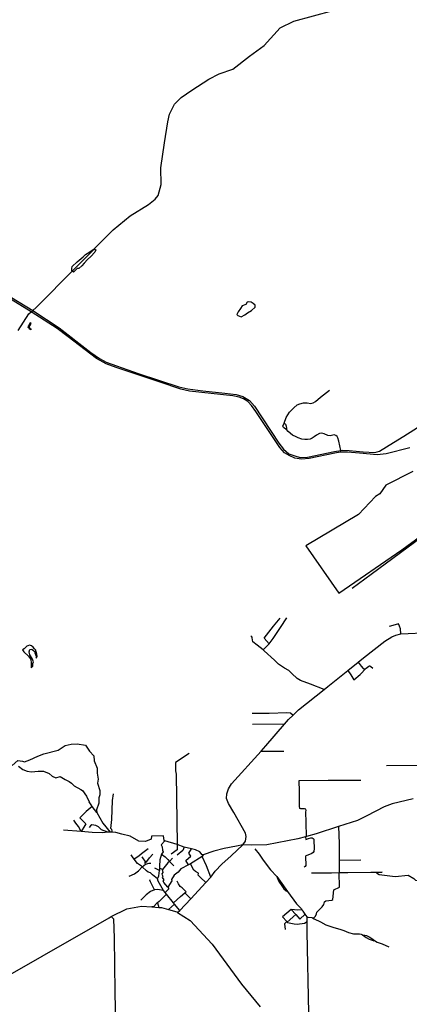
# Model space of a CAD drawing. Header units: millimetres. Extents: x 664923 to 767831, y 3118803 to 3207600.
# Tile 74 of 256: x 719021 to 721449, y 3140458 to 3146595. Entities that reach past the tile are written whole.
import ezdxf

# ---------------------------------------------------------------- set-up
doc = ezdxf.new("R2010")
doc.units = ezdxf.units.MM
for name, color, linetype in [('buildings', 5, 'Continuous'), ('roads_2', 2, 'Continuous'), ('roads_3', 3, 'Continuous'), ('water', 7, 'Continuous')]:
    doc.layers.add(name, color=color, linetype=linetype)

msp = doc.modelspace()

# ---------------------------------------------------------------- linework, layer by layer
at = {"layer": 'buildings'}
for points in [[(719077.02, 3144682.98), (719081.5, 3144679.77), (719078.17, 3144675.18), (719082.84, 3144671.84), (719083.78, 3144673.14), (719092.99, 3144666.54), (719089.16, 3144661.25), (719079.65, 3144668.07), (719080.77, 3144669.62), (719071.93, 3144675.96), (719077.02, 3144682.98)], [(719079.74, 3144686.73), (719077.02, 3144682.98), (719074.21, 3144685), (719076.93, 3144688.75), (719079.74, 3144686.73)], [(719080.05, 3144688.59), (719084.14, 3144686.14), (719093.09, 3144700.88), (719085.59, 3144705.38), (719076.64, 3144690.65), (719080.05, 3144688.59)]]:
    msp.add_lwpolyline(points, close=True, dxfattribs=at)
at = {"layer": 'roads_2'}
for points in [[(719010.36, 3144657.08), (719077.61, 3144761.94), (719092.5, 3144774.63), (719102.76, 3144783.35), (719123.87, 3144801.33), (719603.95, 3145284.33), (719708.49, 3145373.42), (719822.63, 3145443.88), (719864.47, 3145477.19), (719883.62, 3145500.39), (719903.09, 3145567.09), (719900.87, 3145671.48), (719922.71, 3145828.23), (719943.05, 3145958.85), (719953.76, 3146006.81), (719984.52, 3146068.65), (720026.64, 3146110.87), (720094.11, 3146156.51), (720199.45, 3146223.54), (720264.07, 3146256.8), (720350.02, 3146287.73), (720452.42, 3146367.93), (720544.77, 3146434.52), (720644.4, 3146545.09), (720728.98, 3146586.15), (720974.04, 3146653.04)], [(720004.95, 3141030.27), (720018.08, 3141041.37), (720087.1, 3141115.3), (720180.87, 3141217.22), (720211.81, 3141250.79), (720239.65, 3141286.98), (720279.63, 3141330.77), (720338.05, 3141384.16), (720410.69, 3141451.81), (720427.55, 3141474.91), (720431.95, 3141503.33), (720428.55, 3141524.23), (720355.22, 3141652.81), (720321.84, 3141709.93), (720309.75, 3141741.57), (720311.67, 3141770.49), (720322.63, 3141799.84), (720341.48, 3141831.51), (720525.07, 3142035.93), (720554.47, 3142068.67), (720671.73, 3142203.75), (720696.52, 3142232.31), (720725.05, 3142260.25), (720758.91, 3142293.4), (720918.28, 3142420.27), (720941.83, 3142439.01), (721066.17, 3142539.29), (721130.31, 3142591.02), (721163.82, 3142618.04), (721297.43, 3142720.52), (721340.44, 3142748.83), (721365.16, 3142758.83), (721397.32, 3142767.06), (721577.32, 3142775.62)], [(721473.35, 3141738.69), (721342.28, 3141706.56), (721293.05, 3141688.69), (721185.3, 3141631.97), (721125.79, 3141604.28), (721007.79, 3141565.39), (720867.92, 3141519.31), (720808.38, 3141503.47), (720801.12, 3141501.53), (720754.24, 3141489.06), (720560.53, 3141452.31), (720464.53, 3141450.13), (720410.69, 3141451.81)], [(720785.02, 3140263.16), (720805.89, 3140337.65), (720812.32, 3140369.18), (720817.8, 3140379.22), (720822.21, 3140403.18), (720811.68, 3140908.39), (720812.06, 3140974.7)]]:
    msp.add_lwpolyline(points, dxfattribs=at)
at = {"layer": 'roads_3'}
for points in [[(719344.66, 3145029.38), (719344.7, 3145044.35), (719348.23, 3145056.88), (719378.71, 3145085.51), (719415.71, 3145117.67), (719431.11, 3145131.98), (719450.93, 3145144.51), (719473.21, 3145159.57), (719484.03, 3145167.26), (719494.81, 3145160.29), (719488.18, 3145146.45), (719464.89, 3145118.59), (719443.31, 3145099.48), (719422.7, 3145078.53), (719407.37, 3145060.47), (719389.5, 3145044.57), (719378.86, 3145044.06), (719355.46, 3145021.48), (719344.66, 3145029.38)], [(718969.9, 3144863.49), (719102.76, 3144783.35), (719266.49, 3144675.27), (719464.4, 3144519.69), (719517.03, 3144484.26), (719558.8, 3144461.41), (719623.7, 3144437.62), (719765.72, 3144388.58), (720011.72, 3144307.46), (720068.04, 3144293.55), (720161.24, 3144281.96), (720299.88, 3144267.95), (720370.61, 3144258.94), (720412.12, 3144246.92), (720452.27, 3144221.01), (720484.1, 3144185.97), (720635.83, 3143954.56), (720664.4, 3143918.9), (720698.31, 3143889.34), (720728.6, 3143878.21), (720768.74, 3143866.99), (720813.85, 3143868.11), (720982.46, 3143903.92), (721021.61, 3143910.5), (721031.54, 3143912.18), (721073.41, 3143910.52), (721162.48, 3143900.76), (721234.34, 3143897.72), (721264.27, 3143906.48), (721351.54, 3143959.6), (721414.72, 3143998.69), (721601.96, 3144117.68)], [(721452.03, 3143925.57), (721305.2, 3143889.25), (721249.59, 3143883.77), (721139.64, 3143893.53), (721063.5, 3143899.99), (721018.38, 3143899.41), (720984.02, 3143893.88), (720824.95, 3143859.88), (720776.89, 3143855.72), (720736.3, 3143862.03), (720700.72, 3143877.96), (720672.2, 3143896.2), (720641.78, 3143928.83), (720491.82, 3144153.47), (720465.69, 3144190.79), (720441.7, 3144215.65), (720416.24, 3144231.49), (720387.88, 3144242.39), (720349.97, 3144251.2), (720079.5, 3144280.43), (720025.7, 3144291.13), (719895.8, 3144335.22), (719621.15, 3144427.78), (719559.45, 3144449.35), (719498.38, 3144482.8), (719322.86, 3144617.84), (719255.12, 3144669.94), (719092.5, 3144774.63), (718968.43, 3144851.96)], [(721021.61, 3143910.5), (721009.22, 3143968.7), (721003.73, 3143989.73), (720998.91, 3143997.66), (720990.72, 3144004.27), (720981.32, 3144006.64), (720956.36, 3144001.51), (720941.89, 3144003.36), (720918.35, 3144013.06), (720901.7, 3144017.4), (720890.26, 3144015.49), (720870.92, 3144005.41), (720857.08, 3143995.85), (720843.24, 3143986.3), (720831.02, 3143981.43), (720814.51, 3143978.16), (720798.8, 3143977.86), (720779.63, 3143980.89), (720756.98, 3143988.07), (720744.12, 3143994.16), (720721.39, 3144005.99), (720694.22, 3144027.88), (720683.77, 3144041.62), (720672.64, 3144046.49), (720664.85, 3144053.95), (720661.29, 3144062.33), (720664.96, 3144070.85), (720669.89, 3144079.4), (720681.97, 3144115.11), (720702.13, 3144149.72), (720729.27, 3144175.16), (720751, 3144194.16), (720767.01, 3144201.22), (720789.41, 3144207.13), (720812.36, 3144206.29), (720835.77, 3144203.77), (720850.57, 3144207.43), (720864.42, 3144216.14), (720894.94, 3144242.06), (720952.3, 3144286.23)], [(720669.89, 3144079.4), (720677.23, 3144073.62), (720682.57, 3144060.62), (720684.07, 3144048.39), (720683.77, 3144041.62)], [(722647.1, 3143938.82), (722595.39, 3143914.68), (722582.92, 3143908.66), (722540.63, 3143893.21), (722440.14, 3143840.58), (722384.48, 3143836.38), (722334.07, 3143804.58), (722247.97, 3143769.47), (722237.08, 3143733.7), (722223.66, 3143719.85), (722088.86, 3143646.16), (721863.28, 3143534.69), (721772.64, 3143545.01), (721528.76, 3143370.94), (721211.34, 3143136.38), (721093.6, 3143049.42)], [(720538.17, 3142666.44), (720575.01, 3142703.99), (720543.77, 3142739.32), (720603.52, 3142814.82), (720644.22, 3142864.6)], [(720575.01, 3142703.99), (720600.73, 3142737.01), (720646.6, 3142805.48), (720685.38, 3142866.12)], [(721397.32, 3142767.06), (721394.26, 3142797.54), (721388.84, 3142814.46), (721381.06, 3142828.66), (721360.14, 3142822.88), (721323.99, 3142812.35)], [(720918.28, 3142420.27), (720834.26, 3142454.02), (720771.82, 3142476.52), (720749.52, 3142487.93), (720717.48, 3142520.29), (720697.59, 3142538.51), (720670.6, 3142553.59), (720634.39, 3142578.61), (720608.39, 3142602.92), (720545.13, 3142660.9), (720538.17, 3142666.44), (720500.62, 3142696.23), (720474.71, 3142716.66), (720469.14, 3142741.07), (720467.22, 3142747.61), (720462.32, 3142752.89)], [(721130.31, 3142591.02), (721148.61, 3142565.32), (721161.22, 3142551.18), (721166.38, 3142548.28), (721173.3, 3142549.01), (721179.26, 3142552.11), (721196.79, 3142564.43), (721200.04, 3142566.88), (721203.95, 3142567.85), (721208.52, 3142564.35), (721221.39, 3142552.3)], [(721066.17, 3142539.29), (721084.01, 3142511.7), (721104.15, 3142480.65), (721142.68, 3142512.5), (721179.26, 3142552.11)], [(720470.49, 3142273.1), (720574.99, 3142273.36), (720686.22, 3142276.7), (720707.91, 3142275.42), (720725.05, 3142260.25)], [(720671.73, 3142203.75), (720472.66, 3142202.56)], [(718973.71, 3141946.81), (719008.17, 3141976.52), (719037.35, 3141973.84), (719049.84, 3141969.78), (719083.08, 3141981.13), (719132.82, 3142004.6), (719170.32, 3142019.25), (719260.63, 3142041.48), (719303.59, 3142070.36), (719340.8, 3142079.4), (719379.69, 3142080.89), (719430.98, 3142071.97), (719456.08, 3142035.24), (719481.8, 3142006.11), (719485.43, 3141975.06), (719504.01, 3141929.46), (719503.81, 3141899.09), (719510.26, 3141860.49), (719505.36, 3141836.49), (719519.95, 3141790.46), (719520.84, 3141763.15), (719514.3, 3141745.57), (719513.11, 3141710.6)], [(720525.07, 3142035.93), (720668.06, 3142034.72)], [(720077.92, 3142021.65), (719991.83, 3141965.3), (719991.29, 3141912.93), (719995.44, 3141892.61), (720001.39, 3141453.58)], [(719013.99, 3141941.44), (719040.26, 3141921.53), (719066.36, 3141910.74), (719094.47, 3141907.5), (719134.88, 3141910.4), (719169.42, 3141909.97), (719204.75, 3141896.14), (719223.94, 3141879.32), (719245.2, 3141868.44), (719272.52, 3141878.6), (719303.12, 3141858.24), (719328.67, 3141847.45), (719344, 3141835.38), (719360.51, 3141818.52), (719402.44, 3141797.29), (719412.84, 3141789.42), (719436.68, 3141754.99), (719454.15, 3141719.65)], [(721521.35, 3141946.47), (721306.95, 3141944.22)], [(720808.38, 3141503.47), (720807.31, 3141591.97), (720804.89, 3141657.07), (720805.33, 3141665.45), (720803.36, 3141674.39), (720796.73, 3141675.46), (720773.29, 3141676.21), (720767.24, 3141678.49), (720765.16, 3141693.39), (720764.04, 3141784.82), (720762.17, 3141852.92), (720943.58, 3141854.52), (721147.85, 3141854.76)], [(719599.37, 3141530.31), (719595.64, 3141547.08), (719589.21, 3141554.55), (719594.86, 3141609.88), (719598.38, 3141727.98), (719605.83, 3141768.73)], [(719473.34, 3141691.35), (719434.89, 3141659.52), (719395.57, 3141620.08)], [(719501.97, 3141653.45), (719473.34, 3141691.35), (719465.2, 3141702.11), (719454.15, 3141719.65)], [(719513.11, 3141710.6), (719500.13, 3141670.12), (719501.97, 3141653.45), (719538.69, 3141586.96), (719583.53, 3141530.83)], [(719395.57, 3141620.08), (719414.62, 3141600.32), (719433.25, 3141583.58), (719426.96, 3141573.22), (719404.21, 3141534.74), (719387.78, 3141566.79), (719370.98, 3141587.73), (719358.46, 3141604.59)], [(719583.53, 3141530.83), (719569.03, 3141529.74), (719537.51, 3141527.35), (719471.5, 3141527.64), (719404.21, 3141534.74), (719293.79, 3141543.32)], [(719569.03, 3141529.74), (719530.5, 3141545.68), (719511.67, 3141563.73), (719494.53, 3141571.95), (719470.43, 3141575.49), (719461.69, 3141570.21), (719454.05, 3141560.41)], [(721007.79, 3141565.39), (721011.12, 3141460.94), (721011.4, 3141356.01), (721012.04, 3141278.45)], [(719925.39, 3141477.29), (719920.19, 3141477.91), (719917.16, 3141507.07), (719841.26, 3141505.85), (719840.34, 3141486.09), (719804.69, 3141473.35), (719763.92, 3141475.54), (719708.37, 3141505.83), (719658.18, 3141517.42), (719619.79, 3141529.61), (719599.37, 3141530.31), (719583.53, 3141530.83)], [(720801.12, 3141501.53), (720805.03, 3141485.74), (720820.25, 3141490.81), (720834.61, 3141494.66), (720842.72, 3141494.51), (720849.98, 3141491.96), (720853.98, 3141486.66), (720854.7, 3141480.1), (720855.67, 3141428.41), (720854.8, 3141410.76), (720850.73, 3141403.51), (720841.54, 3141396.77), (720815.9, 3141386.42), (720804.85, 3141382.63), (720801.62, 3141378.68), (720802.11, 3141369.13), (720803.39, 3141332.69), (720803.27, 3141323.13), (720800.07, 3141317.69), (720793.57, 3141311.89)], [(719821.26, 3141427.75), (719779.88, 3141395.48), (719763.35, 3141382.08), (719734.31, 3141362.46)], [(719901.93, 3141451.66), (719908.9, 3141439.45), (719909.82, 3141419.33), (719915.71, 3141407.09), (719904.11, 3141392.65), (719894.49, 3141358.92), (719891.74, 3141317.81), (719892.03, 3141307.19), (719892.43, 3141292.31), (719874.52, 3141300.86), (719863.63, 3141306.55)], [(720164.44, 3141388.94), (720157.14, 3141390.23), (720142.79, 3141407.28), (720116.9, 3141421.28), (720091.73, 3141427.17), (720046.14, 3141437.7), (720001.39, 3141453.58), (719925.39, 3141477.29), (719901.93, 3141451.66)], [(720001.39, 3141453.58), (720002.58, 3141420.38), (719964.37, 3141392.53)], [(720046.14, 3141437.7), (720037.95, 3141416.3), (720002.99, 3141387.94)], [(720073.26, 3141327.22), (720056.87, 3141353.46), (720086.85, 3141381.91), (720074.7, 3141399.52), (720091.73, 3141427.17)], [(720410.69, 3141451.81), (720372.13, 3141443.3), (720294.56, 3141428.94), (720231.16, 3141412.58), (720164.44, 3141388.94), (720158.91, 3141378.41)], [(720487.27, 3141425.96), (720513.71, 3141393.58), (720539.06, 3141355.8), (720584.64, 3141295.39), (720622.67, 3141253.66), (720644.84, 3141225.08), (720689.3, 3141161.56), (720745.11, 3141084.4), (720777.55, 3141051.84), (720779.65, 3141046.72)], [(719880.43, 3141240.09), (719848.52, 3141265.05), (719835.52, 3141276.19), (719822.07, 3141281.64), (719810.09, 3141289.58), (719784.87, 3141315.34), (719780.54, 3141319.77), (719755.8, 3141336.38), (719734.31, 3141362.46), (719722.82, 3141376.39), (719714.74, 3141389.9)], [(719807.73, 3141344.67), (719783.68, 3141376.57)], [(719803.98, 3141331.03), (719800.95, 3141339.89), (719807.73, 3141344.67), (719813.38, 3141348.65), (719829.17, 3141371.53), (719850.31, 3141394.32)], [(719973.36, 3141369.05), (719953.87, 3141348.66), (719944.54, 3141338.91), (719910.79, 3141297.47), (719892.03, 3141307.19)], [(719904.11, 3141392.65), (719927.19, 3141376.61), (719943.13, 3141361.34), (719953.87, 3141348.66), (719972.01, 3141331.29), (719982.21, 3141319.94)], [(720211.81, 3141250.79), (720184.81, 3141321.18), (720158.91, 3141378.41), (720084.48, 3141333.27), (720073.26, 3141327.22), (720025.19, 3141301.3), (720008.03, 3141281.39), (719984.07, 3141263.51), (719966, 3141234.71), (719969.64, 3141227.27), (719943.4, 3141187.59), (719950.87, 3141177.8), (719927.25, 3141154.64)], [(721011.4, 3141356.01), (721146.09, 3141358.99)], [(719702.75, 3141255.51), (719736.43, 3141270.75), (719760.31, 3141289.22), (719784.87, 3141315.34), (719803.98, 3141331.03), (719826.75, 3141337.9), (719838.57, 3141337.74)], [(719943.4, 3141187.59), (719918.97, 3141216.97), (719914.04, 3141225.04), (719920.55, 3141234.27), (719909.8, 3141248.31), (719915.41, 3141254.49), (719910.88, 3141261.8), (719909.19, 3141270.88), (719915.51, 3141279.72), (719910.79, 3141297.47)], [(720180.87, 3141217.22), (720147.86, 3141247.5), (720132.49, 3141262.24), (720134.14, 3141274.62), (720117.49, 3141285.32), (720105.47, 3141293.14), (720084.48, 3141333.27)], [(719861.82, 3141172.26), (719846.47, 3141199.89), (719838.07, 3141216.37), (719836.91, 3141220.64), (719831.33, 3141230.74), (719833.41, 3141235.07)], [(720018.08, 3141041.37), (719985.19, 3141082.38), (719978.85, 3141090.3), (719935.37, 3141144.51), (719927.25, 3141154.64), (719916.82, 3141167.65), (719883.17, 3141226.09), (719880.43, 3141240.09), (719887.53, 3141258.06), (719892.43, 3141292.31)], [(720622.67, 3141253.66), (720630.96, 3141232.38), (720639.12, 3141216.47), (720654.37, 3141195.84), (720667.67, 3141177.91), (720681.29, 3141165.48), (720689.3, 3141161.56)], [(720838.58, 3141276.55), (720964.43, 3141277.41), (721012.04, 3141278.45), (721066.53, 3141279.62), (721208.78, 3141281.43), (721279.93, 3141281.91)], [(720845.61, 3140997.37), (720855.58, 3140999.77), (720864.61, 3141006.92), (720871.49, 3141022.21), (720872.12, 3141031.21), (720905.5, 3141065.82), (720915.54, 3141079.66), (720921.33, 3141096.67), (720927.89, 3141102.87), (720967.29, 3141107.39), (720973.32, 3141111.5), (720979.63, 3141172.06), (721013.08, 3141188.46), (721012.04, 3141278.45)], [(721279.93, 3141281.91), (721245.29, 3141277.28), (721261.15, 3141266.31), (721361.72, 3141255.31), (721442.54, 3141262.19), (721476.52, 3141242.43), (721488.04, 3141231.91), (721509.18, 3141226.68), (721533.4, 3141228.62)], [(719916.82, 3141167.65), (719879.61, 3141173.13), (719861.82, 3141172.26), (719836.94, 3141161.33), (719809.3, 3141139.07), (719775.09, 3141106.77)], [(719978.85, 3141090.3), (720022.58, 3141129.53), (720049.57, 3141152.1), (720051.81, 3141153.97), (720057.31, 3141157.94), (720033.23, 3141183.66), (720020.13, 3141191.6), (720010.1, 3141209.12), (720002.52, 3141224.96)], [(719935.37, 3141144.51), (719889.1, 3141098.42), (719879.78, 3141091.11), (719873.68, 3141086.32), (719856.24, 3141066.68), (719844.41, 3141064.56)], [(720049.57, 3141152.1), (720087.1, 3141115.3)], [(718307.86, 3140272.24), (719578.83, 3140997.64), (719591.73, 3141003.97), (719689.21, 3141051.75), (719780.04, 3141068.55), (719844.41, 3141064.56), (719888.14, 3141061.85), (719905.07, 3141060.8), (719947.45, 3141048.54), (720000.15, 3141033.31), (720004.95, 3141030.27), (720083.79, 3140980.18), (720221, 3140831.5), (720402.98, 3140582.91), (720519.89, 3140441.85)], [(719879.78, 3141091.11), (719888.14, 3141061.85)], [(719985.19, 3141082.38), (719947.45, 3141048.54)], [(719591.73, 3141003.97), (719606.05, 3140991.42), (719609.55, 3140868.97), (719613.24, 3140536.48), (719620.42, 3140209.48)], [(720658.18, 3141003.45), (720685.03, 3140972.87), (720688.44, 3140968.97), (720690.14, 3140967.04), (720731.32, 3140958.51), (720750.03, 3140957.34), (720795.33, 3140963.32), (720812.06, 3140974.7), (720812.68, 3141002.35), (720800.47, 3141018.67), (720786.69, 3141037.55), (720779.65, 3141046.72), (720753.26, 3141044.61), (720733, 3141047.08), (720713.42, 3141048.71), (720658.18, 3141003.45)], [(720688.44, 3140968.97), (720741.71, 3141016.48)], [(720713.42, 3141048.71), (720741.71, 3141016.48), (720765.94, 3140988.88)], [(720800.47, 3141018.67), (720765.94, 3140988.88)], [(720812.68, 3141002.35), (720815.73, 3141001.36), (720841.62, 3140999.53), (720845.61, 3140997.37), (720856.49, 3140991.45), (720895, 3140972.74), (720928.72, 3140952.74), (720978.89, 3140936.65), (721015.45, 3140925.68), (721040.82, 3140918.09), (721071.1, 3140905.81), (721100.71, 3140896.2), (721110.03, 3140896.07), (721126.55, 3140896.38), (721138.87, 3140896.61), (721148.22, 3140894.39), (721157.92, 3140889.79), (721171.75, 3140889.16), (721183.33, 3140886.8), (721198.47, 3140877.85), (721221.81, 3140864.12), (721231.96, 3140854.79), (721248.49, 3140845.81), (721281, 3140834.16), (721321.26, 3140816.74)], [(720685.03, 3140972.87), (720671.35, 3140958.39), (720676.2, 3140923.18)], [(721157.92, 3140889.79), (721180.22, 3140875), (721199.99, 3140863.12), (721223.1, 3140854.46), (721227.57, 3140853.91), (721231.96, 3140854.79)]]:
    msp.add_lwpolyline(points, dxfattribs=at)
at = {"layer": 'water'}
for points in [[(720438.65, 3144834.74), (720430.37, 3144819.5), (720408.11, 3144811.22), (720396.58, 3144793.95), (720381.78, 3144774.01), (720374.85, 3144757.49), (720379.57, 3144751.67), (720400.81, 3144743.54), (720425, 3144754.49), (720440.55, 3144768.55), (720464.67, 3144782.77), (720487.36, 3144802.87), (720489.09, 3144816.01), (720476.38, 3144826.27), (720463.7, 3144834.55), (720447.2, 3144835.55), (720438.65, 3144834.74)], [(719065.09, 3142689.43), (719049.08, 3142673.37), (719038.95, 3142666.23), (719045.69, 3142655.22), (719074.63, 3142627.48), (719089.48, 3142606.42), (719091.26, 3142586.06), (719092.76, 3142555.01), (719102.36, 3142565.39), (719102.53, 3142581.15), (719106.51, 3142592.82), (719098.21, 3142612.61), (719083.79, 3142636.46), (719078.79, 3142654.92), (719084.56, 3142670.32), (719096.66, 3142671.47), (719108.86, 3142661.96), (719114.09, 3142656.26), (719114.74, 3142646.77), (719118.63, 3142637.56), (719122.33, 3142627.2), (719122.75, 3142616.31), (719129.34, 3142626.18), (719127.69, 3142639.36), (719124.13, 3142655.29), (719120.68, 3142665.89), (719112.59, 3142674.31), (719104.24, 3142684.6), (719094.54, 3142692.53), (719081.42, 3142696.23), (719071.47, 3142692.33), (719065.09, 3142689.43)]]:
    msp.add_lwpolyline(points, close=True, dxfattribs=at)
msp.add_lwpolyline([(721471.35, 3143778.12), (721302.45, 3143694.74), (721265.12, 3143639.09), (721239.05, 3143624.02), (721131.81, 3143511.87), (720804.54, 3143315.69), (720804.54, 3143315.69), (721009.25, 3143021.03), (721403.29, 3143289.76), (721666.51, 3143484.33)], dxfattribs=at)

doc.saveas('drawing.dxf')
